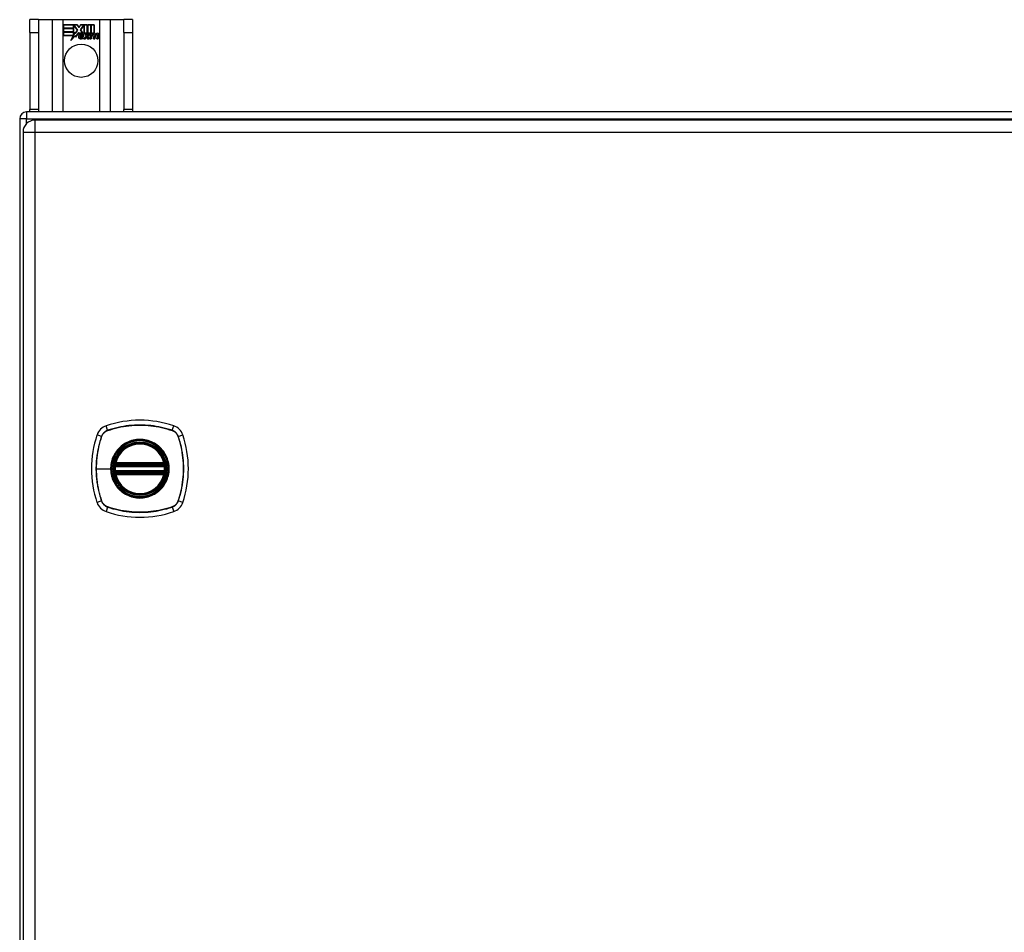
# Model space of a CAD drawing. Header units: inches. Extents: x 11 to 168, y 11 to 114.
# Tile 6 of 14: x 76 to 88, y 63 to 74. Entities that reach past the tile are written whole.
import ezdxf

# ---------------------------------------------------------------- set-up
doc = ezdxf.new("R2010")
doc.units = ezdxf.units.IN
doc.header["$MEASUREMENT"] = 0
doc.layers.add('Visible Edges(ANSI)', color=7, linetype='Continuous', lineweight=25)
doc.layers.add('Visible Tangent Edges(ANSI)', color=7, linetype='Continuous', lineweight=25)

msp = doc.modelspace()

# ---------------------------------------------------------------- linework, layer by layer
at = {"layer": 'Visible Edges(ANSI)'}
for p, q in [((76.365, 74.25), (76.26, 74.25)), ((76.26, 74.094), (76.26, 74.25)), ((76.365, 74.25), (76.365, 74.094)), ((76.365, 74.25), (76.529, 74.25)), ((76.529, 74.25), (76.664, 74.25)), ((76.664, 74.25), (77.106, 74.25)), ((76.669, 74.188), (76.836, 74.188)), ((76.669, 74.148), (76.669, 74.188)), ((76.67, 74.187), (76.67, 74.148)), ((76.836, 74.187), (76.67, 74.187)), ((76.792, 74.148), (76.792, 74.183)), ((76.792, 74.183), (76.796, 74.183)), ((76.792, 74.182), (76.792, 74.148)), ((76.796, 74.182), (76.792, 74.182)), ((76.796, 74.183), (76.839, 74.12)), ((76.838, 74.12), (76.796, 74.182)), ((76.836, 74.188), (76.858, 74.155)), ((76.858, 74.154), (76.836, 74.187)), ((76.858, 74.155), (76.876, 74.188)), ((76.876, 74.187), (76.858, 74.154)), ((76.875, 74.125), (76.918, 74.183)), ((76.876, 74.188), (76.959, 74.188)), ((76.958, 74.187), (76.876, 74.187)), ((76.919, 74.182), (76.876, 74.125)), ((76.918, 74.183), (76.922, 74.183)), ((76.922, 74.182), (76.919, 74.182)), ((76.922, 74.183), (76.922, 74.087)), ((76.922, 74.087), (76.922, 74.182)), ((76.958, 74.068), (76.958, 74.187)), ((76.959, 74.188), (76.959, 74.065)), ((76.964, 74.074), (76.964, 74.188)), ((76.964, 74.188), (77.002, 74.188)), ((76.965, 74.187), (76.965, 74.076)), ((77.001, 74.187), (76.965, 74.187)), ((77.001, 74.087), (77.001, 74.187)), ((77.002, 74.188), (77.002, 74.087)), ((77.007, 74.087), (77.007, 74.188)), ((77.007, 74.188), (77.044, 74.188)), ((77.008, 74.187), (77.008, 74.087)), ((77.043, 74.187), (77.008, 74.187)), ((77.043, 74.089), (77.043, 74.187)), ((77.044, 74.188), (77.044, 74.088)), ((77.106, 74.25), (77.241, 74.25)), ((77.241, 74.25), (77.405, 74.25)), ((77.405, 74.094), (77.405, 74.25)), ((77.51, 74.25), (77.405, 74.25)), ((77.51, 74.25), (77.51, 74.094)), ((76.26, 74.094), (76.26, 73.156)), ((76.365, 74.094), (76.365, 73.156)), ((76.792, 74.148), (76.669, 74.148)), ((76.669, 74.102), (76.669, 74.142)), ((76.669, 74.142), (76.792, 74.142)), ((76.792, 74.102), (76.669, 74.102)), ((76.669, 74.097), (76.792, 74.097)), ((76.669, 74.056), (76.669, 74.097)), ((76.79, 74.056), (76.669, 74.056)), ((76.67, 74.148), (76.792, 74.148)), ((76.67, 74.142), (76.67, 74.103)), ((76.792, 74.142), (76.67, 74.142)), ((76.67, 74.103), (76.792, 74.103)), ((76.792, 74.096), (76.67, 74.096)), ((76.67, 74.096), (76.67, 74.057)), ((76.67, 74.057), (76.791, 74.057)), ((76.759, 73.997), (76.79, 74.056)), ((76.814, 74.055), (76.759, 73.997)), ((76.791, 74.057), (76.762, 74.001)), ((76.762, 74.001), (76.814, 74.056)), ((76.792, 74.103), (76.792, 74.142)), ((76.792, 74.142), (76.792, 74.102)), ((76.792, 74.097), (76.792, 74.062)), ((76.792, 74.061), (76.792, 74.096)), ((76.792, 74.062), (76.793, 74.062)), ((76.793, 74.061), (76.792, 74.061)), ((76.793, 74.062), (76.811, 74.097)), ((76.811, 74.095), (76.793, 74.061)), ((76.811, 74.097), (76.814, 74.085)), ((76.813, 74.083), (76.811, 74.095)), ((76.839, 74.12), (76.813, 74.083)), ((76.814, 74.085), (76.838, 74.12)), ((76.814, 74.056), (76.817, 74.039)), ((76.816, 74.037), (76.814, 74.055)), ((76.856, 74.092), (76.816, 74.037)), ((76.817, 74.039), (76.856, 74.093)), ((76.856, 74.093), (76.864, 74.079)), ((76.864, 74.077), (76.856, 74.092)), ((76.868, 74.045), (76.914, 74.045)), ((76.915, 74.044), (76.869, 74.044)), ((76.901, 74.055), (76.87, 74.055)), ((76.871, 74.056), (76.901, 74.056)), ((76.9, 74.089), (76.875, 74.125)), ((76.876, 74.125), (76.902, 74.088)), ((76.913, 74.015), (76.944, 74.05)), ((76.945, 74.05), (76.915, 74.016)), ((76.922, 74.087), (76.95, 74.087)), ((76.95, 74.087), (76.922, 74.087)), ((76.944, 74.05), (76.927, 74.083)), ((76.927, 74.083), (76.947, 74.083)), ((76.928, 74.082), (76.945, 74.05)), ((76.946, 74.082), (76.928, 74.082)), ((76.956, 74.059), (76.946, 74.082)), ((76.947, 74.083), (76.957, 74.06)), ((76.95, 74.087), (76.958, 74.068)), ((76.959, 74.065), (76.95, 74.087)), ((76.96, 74.059), (76.956, 74.059)), ((76.957, 74.06), (76.959, 74.06)), ((76.959, 74.06), (76.976, 74.083)), ((76.976, 74.082), (76.96, 74.059)), ((76.974, 74.087), (76.964, 74.074)), ((76.965, 74.076), (76.973, 74.087)), ((76.965, 74.05), (76.995, 74.082)), ((76.982, 74.016), (76.965, 74.05)), ((76.996, 74.083), (76.966, 74.05)), ((76.966, 74.05), (76.983, 74.015)), ((76.973, 74.087), (77.001, 74.087)), ((77.002, 74.087), (76.974, 74.087)), ((76.976, 74.083), (76.996, 74.083)), ((76.995, 74.082), (76.976, 74.082)), ((76.991, 74.015), (77.003, 74.083)), ((77.004, 74.082), (76.992, 74.016)), ((77.003, 74.083), (77.018, 74.083)), ((77.017, 74.082), (77.004, 74.082)), ((77.022, 74.087), (77.007, 74.087)), ((77.007, 74.016), (77.012, 74.043)), ((77.008, 74.087), (77.023, 74.087)), ((77.013, 74.043), (77.008, 74.015)), ((77.016, 74.07), (77.017, 74.082)), ((77.021, 74.07), (77.016, 74.07)), ((77.018, 74.083), (77.017, 74.071)), ((77.017, 74.071), (77.02, 74.071)), ((77.021, 74.079), (77.022, 74.087)), ((77.023, 74.087), (77.022, 74.081)), ((77.034, 74.015), (77.041, 74.058)), ((77.042, 74.058), (77.035, 74.016)), ((77.05, 74.016), (77.054, 74.043)), ((77.055, 74.043), (77.05, 74.015)), ((77.076, 74.015), (77.083, 74.058)), ((77.084, 74.058), (77.077, 74.016)), ((77.092, 74.016), (77.1, 74.058)), ((77.101, 74.058), (77.092, 74.015)), ((77.405, 74.094), (77.405, 73.156)), ((77.51, 74.094), (77.51, 73.156)), ((76.906, 74.029), (76.906, 74.018)), ((76.906, 74.019), (76.906, 74.028)), ((76.933, 74.015), (76.913, 74.015)), ((76.915, 74.016), (76.933, 74.016)), ((76.933, 74.016), (76.95, 74.04)), ((76.95, 74.039), (76.933, 74.015)), ((76.95, 74.04), (76.954, 74.04)), ((76.953, 74.039), (76.95, 74.039)), ((76.963, 74.015), (76.953, 74.039)), ((76.954, 74.04), (76.963, 74.016)), ((76.963, 74.016), (76.982, 74.016)), ((76.983, 74.015), (76.963, 74.015)), ((77.008, 74.015), (76.991, 74.015)), ((76.992, 74.016), (77.007, 74.016)), ((77.05, 74.015), (77.034, 74.015)), ((77.035, 74.016), (77.05, 74.016)), ((77.092, 74.015), (77.076, 74.015)), ((77.077, 74.016), (77.092, 74.016)), ((100.051, 73.125), (76.219, 73.125)), ((76.26, 73.125), (76.26, 73.156)), ((76.365, 73.156), (76.365, 73.125)), ((77.405, 73.125), (77.405, 73.156)), ((77.51, 73.156), (77.51, 73.125)), ((76.135, 73.041), (76.135, 53.209)), ((99.948, 73.026), (76.322, 73.026)), ((76.176, 72.88), (76.176, 53.369)), ((77.303, 68.816), (77.897, 68.816)), ((77.307, 68.835), (77.893, 68.835)), ((77.897, 68.737), (77.303, 68.737)), ((77.893, 68.717), (77.307, 68.717))]:
    msp.add_line(p, q, dxfattribs=at)
at = {"layer": 'Visible Edges(ANSI)', "flags": 128}
for points in [[(77.292, 68.829), (77.292, 68.829), (77.292, 68.829), (77.292, 68.829), (77.292, 68.829), (77.291, 68.828), (77.291, 68.828), (77.291, 68.827), (77.291, 68.826), (77.291, 68.825), (77.291, 68.824), (77.291, 68.823), (77.29, 68.822), (77.29, 68.821), (77.29, 68.82), (77.29, 68.818), (77.29, 68.817), (77.29, 68.816), (77.289, 68.814), (77.289, 68.813), (77.289, 68.811), (77.289, 68.81), (77.289, 68.808), (77.289, 68.806), (77.288, 68.805)], [(77.912, 68.805), (77.912, 68.806), (77.911, 68.808), (77.911, 68.81), (77.911, 68.811), (77.911, 68.813), (77.911, 68.814), (77.911, 68.816), (77.91, 68.817), (77.91, 68.818), (77.91, 68.82), (77.91, 68.821), (77.91, 68.822), (77.91, 68.823), (77.909, 68.824), (77.909, 68.825), (77.909, 68.826), (77.909, 68.827), (77.909, 68.828), (77.909, 68.828), (77.909, 68.829), (77.909, 68.829), (77.909, 68.829), (77.909, 68.829), (77.909, 68.829)], [(77.288, 68.748), (77.289, 68.746), (77.289, 68.744), (77.289, 68.743), (77.289, 68.741), (77.289, 68.74), (77.289, 68.738), (77.29, 68.737), (77.29, 68.735), (77.29, 68.734), (77.29, 68.733), (77.29, 68.731), (77.29, 68.73), (77.291, 68.729), (77.291, 68.728), (77.291, 68.727), (77.291, 68.726), (77.291, 68.726), (77.291, 68.725), (77.291, 68.724), (77.292, 68.724), (77.292, 68.724), (77.292, 68.723), (77.292, 68.723), (77.292, 68.723)], [(77.909, 68.723), (77.909, 68.723), (77.909, 68.723), (77.909, 68.724), (77.909, 68.724), (77.909, 68.724), (77.909, 68.725), (77.909, 68.726), (77.909, 68.726), (77.909, 68.727), (77.909, 68.728), (77.91, 68.729), (77.91, 68.73), (77.91, 68.731), (77.91, 68.733), (77.91, 68.734), (77.91, 68.735), (77.911, 68.737), (77.911, 68.738), (77.911, 68.74), (77.911, 68.741), (77.911, 68.743), (77.911, 68.744), (77.912, 68.746), (77.912, 68.748)]]:
    msp.add_lwpolyline(points, dxfattribs=at)
at = {"layer": 'Visible Edges(ANSI)'}
for centre, radius in [((76.885, 73.75), 0.203), ((77.6, 68.776), 0.32), ((77.6, 68.776), 0.315)]:
    msp.add_circle(centre, radius, dxfattribs=at)
for centre, radius, start, end in [((76.876, 74.04), 0.0247, 176.5646, 261.5605), ((76.901, 74.039), 0.049, 134.1684, 176.5646), ((76.901, 74.039), 0.0498, 134.1684, 176.5646), ((76.876, 74.04), 0.0239, 176.5646, 261.5605), ((76.893, 74.047), 0.042, 79.6582, 131.9139), ((76.893, 74.047), 0.0412, 77.079, 133.1785), ((76.893, 74.047), 0.0374, 80.4085, 134.1684), ((76.893, 74.047), 0.0366, 80.3604, 134.1684), ((76.88, 74.041), 0.0127, 160.9907, 244.6784), ((76.88, 74.041), 0.012, 163.5261, 244.6784), ((76.891, 74.053), 0.0218, 109.3797, 175.226), ((76.891, 74.053), 0.021, 109.3797, 172.9975), ((76.889, 74.06), 0.0144, 51.1652, 109.3797), ((76.889, 74.06), 0.0137, 51.1652, 109.3797), ((76.89, 74.061), 0.0119, 331.4547, 51.1652), ((76.89, 74.061), 0.0127, 329.421, 51.1652), ((76.897, 74.065), 0.019, 23.8445, 85.0802), ((76.897, 74.065), 0.0183, 23.8445, 85.1757), ((76.882, 74.059), 0.0345, 336.9643, 23.8445), ((76.882, 74.059), 0.0352, 336.1555, 23.8445), ((77.07, 74.033), 0.0589, 147.5992, 170), ((77.07, 74.033), 0.0581, 147.5992, 170), ((77.045, 74.055), 0.03, 89.4776, 147.4114), ((77.034, 74.056), 0.0165, 96.03, 147.5992), ((77.043, 74.058), 0.03, 88.7952, 136.5849), ((77.045, 74.055), 0.0293, 89.4776, 148.2123), ((77.034, 74.056), 0.0157, 96.03, 147.5992), ((77.043, 74.058), 0.0307, 90.2222, 132.7339), ((77.033, 74.064), 0.00825, 23.5571, 96.03), ((77.033, 74.064), 0.0075, 23.5571, 96.03), ((77.026, 74.061), 0.0154, 350, 23.5571), ((77.026, 74.061), 0.0161, 350, 23.5571), ((77.046, 74.072), 0.0127, 16.9928, 89.4776), ((77.046, 74.072), 0.0119, 16.9928, 89.4776), ((77.113, 74.034), 0.0589, 148.5524, 170.8204), ((77.113, 74.034), 0.0581, 148.5584, 170.8257), ((77.023, 74.065), 0.0353, 357.7769, 16.9928), ((77.023, 74.065), 0.036, 3.6169, 16.9928), ((77.087, 74.054), 0.0307, 89.6788, 153.9508), ((77.087, 74.054), 0.0299, 89.6788, 160.8136), ((77.076, 74.056), 0.0165, 96.1027, 147.6301), ((77.076, 74.056), 0.0157, 96.1027, 147.6083), ((77.075, 74.064), 0.00825, 23.5487, 96.1027), ((77.075, 74.064), 0.0075, 23.5487, 96.1027), ((77.068, 74.061), 0.0154, 349.9922, 23.5487), ((77.068, 74.061), 0.0161, 349.9924, 23.5487), ((77.087, 74.072), 0.0131, 18.4748, 89.6788), ((77.087, 74.072), 0.0124, 18.4748, 89.6788), ((77.065, 74.065), 0.0352, 349, 18.4748), ((77.065, 74.065), 0.036, 349, 18.4748), ((76.884, 74.091), 0.0751, 261.5605, 286.9141), ((76.884, 74.091), 0.0759, 261.5605, 287.3343), ((76.892, 74.065), 0.0391, 244.6784, 290.9242), ((76.892, 74.065), 0.0384, 244.6784, 292.5609), ((76.219, 73.041), 0.084, 90, 180), ((76.322, 72.88), 0.146, 90, 180), ((77.6, 68.087), 1.28, 71.2278, 108.7722), ((77.245, 69.131), 0.177, 108.7722, 161.2278), ((77.955, 69.131), 0.177, 18.7722, 71.2278), ((78.289, 68.776), 1.28, 161.2278, 198.7722), ((76.911, 68.776), 1.28, 341.2278, 18.7722), ((77.6, 68.776), 0.313, 13.6344, 166.3656), ((77.6, 68.776), 0.313, 174.7499, 185.2501), ((77.303, 68.827), 0.0118, 170.216, 270), ((77.6, 68.776), 0.313, 166.3656, 170.216), ((77.307, 68.847), 0.0118, 166.3656, 270), ((77.893, 68.847), 0.0118, 270, 13.6344), ((77.897, 68.827), 0.0118, 270, 9.784), ((77.6, 68.776), 0.313, 9.784, 13.6344), ((77.6, 68.776), 0.313, 354.7499, 5.2501), ((77.303, 68.725), 0.0118, 90, 189.784), ((77.6, 68.776), 0.313, 189.784, 193.6344), ((77.307, 68.705), 0.0118, 90, 193.6344), ((77.6, 68.776), 0.313, 193.6344, 346.3656), ((77.893, 68.705), 0.0118, 346.3656, 90), ((77.897, 68.725), 0.0118, 350.216, 90), ((77.6, 68.776), 0.313, 346.3656, 350.216), ((77.245, 68.421), 0.177, 198.7722, 251.2278), ((77.955, 68.421), 0.177, 288.7722, 341.2278), ((77.6, 69.465), 1.28, 251.2278, 288.7722)]:
    msp.add_arc(centre, radius, start, end, dxfattribs=at)
at = {"layer": 'Visible Tangent Edges(ANSI)'}
for p, q in [((76.529, 74.25), (76.529, 73.125)), ((76.664, 73.125), (76.664, 74.25)), ((77.106, 74.25), (77.106, 73.125)), ((77.241, 73.125), (77.241, 74.25)), ((76.26, 74.094), (76.365, 74.094)), ((77.405, 74.094), (77.51, 74.094)), ((76.219, 73.125), (76.219, 73.041)), ((76.365, 73.156), (76.26, 73.156)), ((77.51, 73.156), (77.405, 73.156)), ((76.219, 73.041), (76.135, 73.041)), ((76.219, 73.041), (100.051, 73.041)), ((76.219, 72.984), (76.219, 73.041)), ((76.322, 72.88), (76.322, 73.026)), ((76.176, 72.88), (76.322, 72.88)), ((76.322, 72.88), (99.948, 72.88)), ((76.322, 53.369), (76.322, 72.88)), ((77.207, 69.244), (77.188, 69.299)), ((77.208, 69.242), (77.208, 69.242)), ((77.992, 69.242), (77.993, 69.242)), ((77.993, 69.244), (78.012, 69.299)), ((77.133, 69.169), (77.078, 69.188)), ((77.134, 69.168), (77.135, 69.169)), ((78.066, 69.169), (78.066, 69.168)), ((78.068, 69.169), (78.123, 69.188)), ((77.069, 68.776), (77.243, 68.776)), ((77.248, 68.776), (77.243, 68.776)), ((77.3, 68.804), (77.288, 68.805)), ((77.298, 68.828), (77.292, 68.829)), ((77.296, 68.85), (77.307, 68.847)), ((77.3, 68.804), (77.9, 68.804)), ((77.303, 68.816), (77.303, 68.826)), ((77.307, 68.835), (77.307, 68.847)), ((77.893, 68.847), (77.307, 68.847)), ((77.307, 68.826), (77.307, 68.835)), ((77.307, 68.826), (77.893, 68.826)), ((77.893, 68.847), (77.904, 68.85)), ((77.893, 68.847), (77.893, 68.835)), ((77.893, 68.835), (77.893, 68.826)), ((77.897, 68.826), (77.897, 68.816)), ((77.912, 68.805), (77.9, 68.804)), ((77.909, 68.829), (77.903, 68.828)), ((77.3, 68.749), (77.288, 68.748)), ((77.292, 68.723), (77.298, 68.724)), ((77.307, 68.705), (77.296, 68.702)), ((77.9, 68.749), (77.3, 68.749)), ((77.303, 68.727), (77.303, 68.737)), ((77.307, 68.717), (77.307, 68.727)), ((77.893, 68.727), (77.307, 68.727)), ((77.307, 68.705), (77.307, 68.717)), ((77.307, 68.705), (77.893, 68.705)), ((77.893, 68.727), (77.893, 68.717)), ((77.893, 68.717), (77.893, 68.705)), ((77.904, 68.702), (77.893, 68.705)), ((77.897, 68.737), (77.897, 68.727)), ((77.912, 68.748), (77.9, 68.749)), ((77.903, 68.724), (77.909, 68.723)), ((77.133, 68.383), (77.078, 68.364)), ((77.135, 68.384), (77.134, 68.384)), ((77.207, 68.309), (77.188, 68.254)), ((77.208, 68.311), (77.208, 68.311)), ((77.993, 68.311), (77.992, 68.311)), ((77.993, 68.309), (78.012, 68.254)), ((78.066, 68.384), (78.066, 68.384)), ((78.123, 68.364), (78.068, 68.383))]:
    msp.add_line(p, q, dxfattribs=at)
at = {"layer": 'Visible Tangent Edges(ANSI)', "flags": 128}
for points in [[(77.207, 69.244), (77.203, 69.242), (77.198, 69.241), (77.194, 69.239), (77.19, 69.237), (77.186, 69.235), (77.182, 69.232), (77.179, 69.23), (77.175, 69.227), (77.171, 69.224), (77.168, 69.222), (77.164, 69.218), (77.161, 69.215), (77.158, 69.212), (77.155, 69.209), (77.152, 69.205), (77.149, 69.202), (77.147, 69.198), (77.144, 69.194), (77.142, 69.19), (77.14, 69.186), (77.138, 69.182), (77.136, 69.178), (77.134, 69.174), (77.133, 69.169)], [(77.135, 69.169), (77.136, 69.173), (77.138, 69.177), (77.14, 69.181), (77.142, 69.185), (77.144, 69.189), (77.146, 69.193), (77.149, 69.196), (77.151, 69.2), (77.154, 69.204), (77.157, 69.207), (77.16, 69.21), (77.163, 69.214), (77.166, 69.217), (77.169, 69.22), (77.173, 69.222), (77.176, 69.225), (77.18, 69.228), (77.184, 69.23), (77.187, 69.233), (77.191, 69.235), (77.195, 69.237), (77.199, 69.239), (77.204, 69.24), (77.208, 69.242)], [(77.993, 69.244), (77.962, 69.254), (77.93, 69.263), (77.897, 69.272), (77.865, 69.28), (77.832, 69.286), (77.799, 69.292), (77.766, 69.297), (77.733, 69.301), (77.699, 69.304), (77.666, 69.307), (77.633, 69.308), (77.599, 69.308), (77.566, 69.308), (77.533, 69.307), (77.5, 69.304), (77.466, 69.301), (77.433, 69.297), (77.4, 69.292), (77.368, 69.286), (77.335, 69.279), (77.303, 69.272), (77.271, 69.263), (77.239, 69.254), (77.207, 69.244)], [(77.208, 69.242), (77.24, 69.252), (77.271, 69.262), (77.304, 69.27), (77.336, 69.278), (77.368, 69.285), (77.401, 69.291), (77.434, 69.296), (77.467, 69.3), (77.5, 69.303), (77.533, 69.305), (77.566, 69.307), (77.599, 69.307), (77.633, 69.307), (77.666, 69.305), (77.699, 69.303), (77.732, 69.3), (77.765, 69.296), (77.798, 69.291), (77.831, 69.285), (77.864, 69.278), (77.896, 69.27), (77.929, 69.262), (77.961, 69.252), (77.992, 69.242)], [(78.068, 69.169), (78.066, 69.174), (78.064, 69.178), (78.063, 69.182), (78.061, 69.186), (78.058, 69.19), (78.056, 69.194), (78.054, 69.198), (78.051, 69.202), (78.048, 69.205), (78.045, 69.209), (78.042, 69.212), (78.039, 69.215), (78.036, 69.218), (78.033, 69.222), (78.029, 69.224), (78.025, 69.227), (78.022, 69.23), (78.018, 69.232), (78.014, 69.235), (78.01, 69.237), (78.006, 69.239), (78.002, 69.241), (77.997, 69.242), (77.993, 69.244)], [(77.993, 69.242), (77.997, 69.24), (78.001, 69.239), (78.005, 69.237), (78.009, 69.235), (78.013, 69.233), (78.017, 69.23), (78.02, 69.228), (78.024, 69.225), (78.028, 69.222), (78.031, 69.22), (78.034, 69.217), (78.037, 69.214), (78.041, 69.21), (78.044, 69.207), (78.046, 69.204), (78.049, 69.2), (78.052, 69.196), (78.054, 69.193), (78.056, 69.189), (78.059, 69.185), (78.061, 69.181), (78.062, 69.177), (78.064, 69.173), (78.066, 69.169)], [(77.133, 69.169), (77.122, 69.138), (77.113, 69.106), (77.104, 69.073), (77.097, 69.041), (77.09, 69.008), (77.084, 68.975), (77.079, 68.942), (77.075, 68.909), (77.072, 68.876), (77.07, 68.842), (77.068, 68.809), (77.068, 68.776), (77.068, 68.742), (77.07, 68.709), (77.072, 68.676), (77.075, 68.643), (77.079, 68.61), (77.084, 68.577), (77.09, 68.544), (77.097, 68.511), (77.104, 68.479), (77.113, 68.447), (77.122, 68.415), (77.133, 68.383)], [(77.069, 68.776), (77.069, 68.793), (77.07, 68.809), (77.07, 68.826), (77.071, 68.843), (77.072, 68.859), (77.073, 68.876), (77.075, 68.892), (77.077, 68.909), (77.079, 68.925), (77.081, 68.942), (77.083, 68.958), (77.086, 68.975), (77.089, 68.991), (77.092, 69.008), (77.095, 69.024), (77.098, 69.04), (77.102, 69.057), (77.106, 69.073), (77.11, 69.089), (77.115, 69.105), (77.119, 69.121), (77.124, 69.137), (77.129, 69.152), (77.134, 69.168)], [(77.248, 68.776), (77.26, 68.868), (77.295, 68.953), (77.351, 69.026), (77.424, 69.081), (77.509, 69.116), (77.601, 69.128), (77.692, 69.116), (77.777, 69.081), (77.85, 69.025), (77.905, 68.952), (77.94, 68.867), (77.952, 68.776), (77.94, 68.685), (77.905, 68.6), (77.849, 68.527), (77.776, 68.471), (77.691, 68.436), (77.6, 68.424), (77.509, 68.436), (77.424, 68.471), (77.351, 68.527), (77.295, 68.6), (77.26, 68.685), (77.248, 68.776)], [(77.828, 69.051), (77.812, 69.063), (77.795, 69.075), (77.777, 69.086), (77.759, 69.096), (77.74, 69.104), (77.721, 69.112), (77.702, 69.118), (77.682, 69.124), (77.662, 69.128), (77.641, 69.131), (77.621, 69.132), (77.6, 69.133), (77.579, 69.133), (77.559, 69.131), (77.539, 69.128), (77.518, 69.124), (77.498, 69.118), (77.479, 69.112), (77.46, 69.104), (77.441, 69.096), (77.423, 69.086), (77.405, 69.075), (77.389, 69.063), (77.373, 69.051)], [(78.066, 69.168), (78.076, 69.137), (78.085, 69.105), (78.094, 69.073), (78.102, 69.041), (78.109, 69.008), (78.114, 68.975), (78.119, 68.943), (78.124, 68.91), (78.127, 68.877), (78.129, 68.843), (78.13, 68.81), (78.131, 68.777), (78.13, 68.744), (78.129, 68.71), (78.127, 68.677), (78.124, 68.644), (78.12, 68.611), (78.115, 68.578), (78.109, 68.545), (78.102, 68.512), (78.094, 68.48), (78.086, 68.448), (78.076, 68.416), (78.066, 68.384)], [(78.068, 68.383), (78.078, 68.415), (78.087, 68.447), (78.096, 68.479), (78.103, 68.512), (78.11, 68.544), (78.116, 68.577), (78.121, 68.611), (78.125, 68.644), (78.128, 68.677), (78.13, 68.71), (78.132, 68.744), (78.132, 68.777), (78.132, 68.81), (78.13, 68.844), (78.128, 68.877), (78.125, 68.91), (78.121, 68.943), (78.116, 68.976), (78.11, 69.009), (78.103, 69.041), (78.096, 69.074), (78.087, 69.106), (78.078, 69.138), (78.068, 69.169)], [(77.325, 69.004), (77.319, 68.996), (77.313, 68.988), (77.307, 68.979), (77.301, 68.971), (77.296, 68.962), (77.29, 68.953), (77.285, 68.944), (77.281, 68.935), (77.276, 68.926), (77.272, 68.916), (77.268, 68.907), (77.264, 68.897), (77.261, 68.888), (77.258, 68.878), (77.255, 68.868), (77.253, 68.858), (77.25, 68.848), (77.249, 68.838), (77.247, 68.827), (77.246, 68.817), (77.245, 68.807), (77.244, 68.797), (77.243, 68.786), (77.243, 68.776)], [(77.373, 69.051), (77.37, 69.049), (77.368, 69.047), (77.366, 69.045), (77.364, 69.044), (77.362, 69.042), (77.36, 69.04), (77.358, 69.038), (77.356, 69.036), (77.354, 69.034), (77.352, 69.032), (77.35, 69.03), (77.348, 69.028), (77.346, 69.026), (77.344, 69.024), (77.342, 69.022), (77.34, 69.02), (77.338, 69.018), (77.336, 69.016), (77.335, 69.014), (77.333, 69.012), (77.331, 69.01), (77.329, 69.008), (77.327, 69.006), (77.325, 69.004)], [(77.875, 69.004), (77.873, 69.006), (77.871, 69.008), (77.869, 69.01), (77.867, 69.012), (77.866, 69.014), (77.864, 69.016), (77.862, 69.018), (77.86, 69.02), (77.858, 69.022), (77.856, 69.024), (77.854, 69.026), (77.852, 69.028), (77.85, 69.03), (77.848, 69.032), (77.846, 69.034), (77.844, 69.036), (77.842, 69.038), (77.84, 69.04), (77.838, 69.042), (77.836, 69.044), (77.834, 69.045), (77.832, 69.047), (77.83, 69.049), (77.828, 69.051)], [(77.875, 68.549), (77.887, 68.565), (77.899, 68.582), (77.91, 68.599), (77.92, 68.617), (77.928, 68.636), (77.936, 68.655), (77.942, 68.675), (77.948, 68.695), (77.952, 68.715), (77.955, 68.735), (77.956, 68.756), (77.957, 68.776), (77.956, 68.797), (77.955, 68.817), (77.952, 68.838), (77.947, 68.858), (77.942, 68.878), (77.936, 68.897), (77.928, 68.917), (77.919, 68.935), (77.91, 68.953), (77.899, 68.971), (77.887, 68.988), (77.875, 69.004)], [(77.134, 68.384), (77.129, 68.4), (77.124, 68.416), (77.119, 68.432), (77.115, 68.448), (77.11, 68.464), (77.106, 68.48), (77.102, 68.496), (77.098, 68.512), (77.095, 68.528), (77.092, 68.545), (77.089, 68.561), (77.086, 68.577), (77.083, 68.594), (77.081, 68.61), (77.079, 68.627), (77.077, 68.643), (77.075, 68.66), (77.073, 68.677), (77.072, 68.693), (77.071, 68.71), (77.07, 68.726), (77.07, 68.743), (77.069, 68.76), (77.069, 68.776)], [(77.243, 68.776), (77.243, 68.766), (77.244, 68.756), (77.245, 68.745), (77.246, 68.735), (77.247, 68.725), (77.249, 68.715), (77.251, 68.705), (77.253, 68.695), (77.255, 68.685), (77.258, 68.675), (77.261, 68.665), (77.264, 68.655), (77.268, 68.646), (77.272, 68.636), (77.276, 68.627), (77.281, 68.617), (77.285, 68.608), (77.29, 68.599), (77.296, 68.59), (77.301, 68.582), (77.307, 68.573), (77.313, 68.565), (77.319, 68.557), (77.325, 68.549)], [(77.296, 68.85), (77.296, 68.849), (77.296, 68.848), (77.295, 68.847), (77.295, 68.846), (77.295, 68.845), (77.295, 68.844), (77.295, 68.843), (77.295, 68.842), (77.295, 68.841), (77.295, 68.841), (77.295, 68.84), (77.295, 68.839), (77.295, 68.838), (77.295, 68.837), (77.295, 68.836), (77.295, 68.835), (77.295, 68.834), (77.296, 68.833), (77.296, 68.832), (77.296, 68.832), (77.297, 68.831), (77.297, 68.83), (77.297, 68.829), (77.298, 68.828)], [(77.298, 68.828), (77.298, 68.828), (77.298, 68.828), (77.298, 68.828), (77.298, 68.828), (77.299, 68.828), (77.299, 68.827), (77.299, 68.827), (77.299, 68.827), (77.299, 68.827), (77.3, 68.827), (77.3, 68.827), (77.3, 68.827), (77.3, 68.827), (77.301, 68.826), (77.301, 68.826), (77.301, 68.826), (77.301, 68.826), (77.302, 68.826), (77.302, 68.826), (77.302, 68.826), (77.302, 68.826), (77.303, 68.826), (77.303, 68.826), (77.303, 68.826)], [(77.3, 68.804), (77.3, 68.805), (77.3, 68.805), (77.301, 68.806), (77.301, 68.807), (77.301, 68.808), (77.301, 68.808), (77.301, 68.809), (77.301, 68.81), (77.302, 68.81), (77.302, 68.811), (77.302, 68.812), (77.302, 68.812), (77.302, 68.813), (77.302, 68.813), (77.303, 68.814), (77.303, 68.814), (77.303, 68.814), (77.303, 68.815), (77.303, 68.815), (77.303, 68.815), (77.303, 68.815), (77.303, 68.816), (77.303, 68.816), (77.303, 68.816)], [(77.303, 68.826), (77.303, 68.826), (77.304, 68.826), (77.304, 68.826), (77.304, 68.826), (77.304, 68.826), (77.304, 68.826), (77.304, 68.826), (77.305, 68.826), (77.305, 68.826), (77.305, 68.826), (77.305, 68.826), (77.305, 68.826), (77.306, 68.826), (77.306, 68.826), (77.306, 68.826), (77.306, 68.826), (77.306, 68.826), (77.306, 68.826), (77.307, 68.826), (77.307, 68.826), (77.307, 68.826), (77.307, 68.826), (77.307, 68.826), (77.307, 68.826)], [(77.893, 68.826), (77.893, 68.826), (77.893, 68.826), (77.893, 68.826), (77.893, 68.826), (77.894, 68.826), (77.894, 68.826), (77.894, 68.826), (77.894, 68.826), (77.894, 68.826), (77.895, 68.826), (77.895, 68.826), (77.895, 68.826), (77.895, 68.826), (77.895, 68.826), (77.895, 68.826), (77.896, 68.826), (77.896, 68.826), (77.896, 68.826), (77.896, 68.826), (77.896, 68.826), (77.896, 68.826), (77.897, 68.826), (77.897, 68.826), (77.897, 68.826)], [(77.897, 68.826), (77.897, 68.826), (77.897, 68.826), (77.898, 68.826), (77.898, 68.826), (77.898, 68.826), (77.898, 68.826), (77.899, 68.826), (77.899, 68.826), (77.899, 68.826), (77.9, 68.826), (77.9, 68.827), (77.9, 68.827), (77.9, 68.827), (77.9, 68.827), (77.901, 68.827), (77.901, 68.827), (77.901, 68.827), (77.901, 68.827), (77.902, 68.828), (77.902, 68.828), (77.902, 68.828), (77.902, 68.828), (77.902, 68.828), (77.903, 68.828)], [(77.897, 68.816), (77.897, 68.816), (77.897, 68.816), (77.897, 68.815), (77.897, 68.815), (77.897, 68.815), (77.897, 68.815), (77.897, 68.814), (77.897, 68.814), (77.898, 68.814), (77.898, 68.813), (77.898, 68.813), (77.898, 68.812), (77.898, 68.812), (77.898, 68.811), (77.899, 68.81), (77.899, 68.81), (77.899, 68.809), (77.899, 68.808), (77.899, 68.808), (77.899, 68.807), (77.9, 68.806), (77.9, 68.805), (77.9, 68.805), (77.9, 68.804)], [(77.903, 68.828), (77.903, 68.829), (77.903, 68.83), (77.904, 68.831), (77.904, 68.832), (77.904, 68.832), (77.905, 68.833), (77.905, 68.834), (77.905, 68.835), (77.905, 68.836), (77.905, 68.837), (77.905, 68.838), (77.905, 68.839), (77.905, 68.84), (77.905, 68.841), (77.905, 68.841), (77.905, 68.842), (77.905, 68.843), (77.905, 68.844), (77.905, 68.845), (77.905, 68.846), (77.905, 68.847), (77.905, 68.848), (77.904, 68.849), (77.904, 68.85)], [(77.298, 68.724), (77.297, 68.723), (77.297, 68.723), (77.297, 68.722), (77.296, 68.721), (77.296, 68.72), (77.296, 68.719), (77.295, 68.718), (77.295, 68.717), (77.295, 68.717), (77.295, 68.716), (77.295, 68.715), (77.295, 68.714), (77.295, 68.713), (77.295, 68.712), (77.295, 68.711), (77.295, 68.71), (77.295, 68.709), (77.295, 68.708), (77.295, 68.707), (77.295, 68.706), (77.295, 68.705), (77.296, 68.704), (77.296, 68.703), (77.296, 68.702)], [(77.303, 68.727), (77.303, 68.727), (77.303, 68.727), (77.302, 68.727), (77.302, 68.727), (77.302, 68.726), (77.302, 68.726), (77.301, 68.726), (77.301, 68.726), (77.301, 68.726), (77.301, 68.726), (77.3, 68.726), (77.3, 68.726), (77.3, 68.726), (77.3, 68.726), (77.299, 68.725), (77.299, 68.725), (77.299, 68.725), (77.299, 68.725), (77.299, 68.725), (77.298, 68.725), (77.298, 68.725), (77.298, 68.724), (77.298, 68.724), (77.298, 68.724)], [(77.303, 68.737), (77.303, 68.737), (77.303, 68.737), (77.303, 68.737), (77.303, 68.737), (77.303, 68.737), (77.303, 68.738), (77.303, 68.738), (77.303, 68.738), (77.303, 68.739), (77.302, 68.739), (77.302, 68.74), (77.302, 68.74), (77.302, 68.741), (77.302, 68.741), (77.302, 68.742), (77.301, 68.743), (77.301, 68.743), (77.301, 68.744), (77.301, 68.745), (77.301, 68.746), (77.301, 68.746), (77.3, 68.747), (77.3, 68.748), (77.3, 68.749)], [(77.307, 68.727), (77.307, 68.727), (77.307, 68.727), (77.307, 68.727), (77.307, 68.727), (77.307, 68.727), (77.306, 68.727), (77.306, 68.727), (77.306, 68.727), (77.306, 68.727), (77.306, 68.727), (77.306, 68.727), (77.305, 68.727), (77.305, 68.727), (77.305, 68.727), (77.305, 68.727), (77.305, 68.727), (77.304, 68.727), (77.304, 68.727), (77.304, 68.727), (77.304, 68.727), (77.304, 68.727), (77.304, 68.727), (77.303, 68.727), (77.303, 68.727)], [(77.897, 68.727), (77.897, 68.727), (77.897, 68.727), (77.896, 68.727), (77.896, 68.727), (77.896, 68.727), (77.896, 68.727), (77.896, 68.727), (77.896, 68.727), (77.895, 68.727), (77.895, 68.727), (77.895, 68.727), (77.895, 68.727), (77.895, 68.727), (77.895, 68.727), (77.894, 68.727), (77.894, 68.727), (77.894, 68.727), (77.894, 68.727), (77.894, 68.727), (77.893, 68.727), (77.893, 68.727), (77.893, 68.727), (77.893, 68.727), (77.893, 68.727)], [(77.9, 68.749), (77.9, 68.748), (77.9, 68.747), (77.9, 68.746), (77.899, 68.746), (77.899, 68.745), (77.899, 68.744), (77.899, 68.743), (77.899, 68.743), (77.899, 68.742), (77.898, 68.741), (77.898, 68.741), (77.898, 68.74), (77.898, 68.74), (77.898, 68.739), (77.898, 68.739), (77.897, 68.738), (77.897, 68.738), (77.897, 68.738), (77.897, 68.737), (77.897, 68.737), (77.897, 68.737), (77.897, 68.737), (77.897, 68.737), (77.897, 68.737)], [(77.903, 68.724), (77.902, 68.724), (77.902, 68.724), (77.902, 68.725), (77.902, 68.725), (77.902, 68.725), (77.901, 68.725), (77.901, 68.725), (77.901, 68.725), (77.901, 68.725), (77.9, 68.726), (77.9, 68.726), (77.9, 68.726), (77.9, 68.726), (77.9, 68.726), (77.899, 68.726), (77.899, 68.726), (77.899, 68.726), (77.898, 68.726), (77.898, 68.726), (77.898, 68.727), (77.898, 68.727), (77.897, 68.727), (77.897, 68.727), (77.897, 68.727)], [(77.904, 68.702), (77.904, 68.703), (77.905, 68.704), (77.905, 68.705), (77.905, 68.706), (77.905, 68.707), (77.905, 68.708), (77.905, 68.709), (77.905, 68.71), (77.905, 68.711), (77.905, 68.712), (77.905, 68.713), (77.905, 68.714), (77.905, 68.715), (77.905, 68.716), (77.905, 68.717), (77.905, 68.717), (77.905, 68.718), (77.905, 68.719), (77.904, 68.72), (77.904, 68.721), (77.904, 68.722), (77.903, 68.723), (77.903, 68.723), (77.903, 68.724)], [(77.325, 68.549), (77.327, 68.547), (77.329, 68.544), (77.331, 68.542), (77.333, 68.54), (77.335, 68.538), (77.336, 68.536), (77.338, 68.534), (77.34, 68.532), (77.342, 68.53), (77.344, 68.528), (77.346, 68.526), (77.348, 68.524), (77.35, 68.522), (77.352, 68.52), (77.354, 68.518), (77.356, 68.516), (77.358, 68.514), (77.36, 68.513), (77.362, 68.511), (77.364, 68.509), (77.366, 68.507), (77.368, 68.505), (77.37, 68.503), (77.373, 68.502)], [(77.828, 68.502), (77.83, 68.503), (77.832, 68.505), (77.834, 68.507), (77.836, 68.509), (77.838, 68.511), (77.84, 68.513), (77.842, 68.514), (77.844, 68.516), (77.846, 68.518), (77.848, 68.52), (77.85, 68.522), (77.852, 68.524), (77.854, 68.526), (77.856, 68.528), (77.858, 68.53), (77.86, 68.532), (77.862, 68.534), (77.864, 68.536), (77.866, 68.538), (77.867, 68.54), (77.869, 68.542), (77.871, 68.544), (77.873, 68.547), (77.875, 68.549)], [(77.373, 68.502), (77.389, 68.489), (77.406, 68.477), (77.423, 68.467), (77.441, 68.457), (77.46, 68.448), (77.479, 68.441), (77.499, 68.434), (77.518, 68.429), (77.539, 68.425), (77.559, 68.422), (77.58, 68.42), (77.6, 68.419), (77.621, 68.42), (77.641, 68.422), (77.662, 68.425), (77.682, 68.429), (77.702, 68.434), (77.721, 68.441), (77.741, 68.448), (77.759, 68.457), (77.777, 68.467), (77.795, 68.477), (77.812, 68.489), (77.828, 68.502)], [(77.133, 68.383), (77.134, 68.379), (77.136, 68.375), (77.138, 68.37), (77.14, 68.366), (77.142, 68.362), (77.144, 68.358), (77.147, 68.355), (77.149, 68.351), (77.152, 68.347), (77.155, 68.344), (77.158, 68.34), (77.161, 68.337), (77.164, 68.334), (77.168, 68.331), (77.171, 68.328), (77.175, 68.325), (77.179, 68.323), (77.182, 68.32), (77.186, 68.318), (77.19, 68.316), (77.194, 68.314), (77.198, 68.312), (77.203, 68.31), (77.207, 68.309)], [(77.208, 68.311), (77.204, 68.312), (77.199, 68.314), (77.195, 68.316), (77.191, 68.318), (77.187, 68.32), (77.184, 68.322), (77.18, 68.325), (77.176, 68.327), (77.173, 68.33), (77.169, 68.333), (77.166, 68.336), (77.163, 68.339), (77.16, 68.342), (77.157, 68.345), (77.154, 68.349), (77.151, 68.352), (77.149, 68.356), (77.146, 68.36), (77.144, 68.364), (77.142, 68.367), (77.14, 68.371), (77.138, 68.376), (77.136, 68.38), (77.135, 68.384)], [(77.207, 68.309), (77.239, 68.298), (77.271, 68.289), (77.303, 68.281), (77.336, 68.273), (77.368, 68.266), (77.401, 68.26), (77.434, 68.255), (77.468, 68.251), (77.501, 68.248), (77.534, 68.246), (77.568, 68.245), (77.601, 68.244), (77.634, 68.245), (77.667, 68.246), (77.701, 68.248), (77.734, 68.251), (77.767, 68.255), (77.8, 68.26), (77.832, 68.266), (77.865, 68.273), (77.897, 68.281), (77.93, 68.289), (77.962, 68.298), (77.993, 68.309)], [(77.992, 68.311), (77.961, 68.3), (77.929, 68.291), (77.897, 68.282), (77.864, 68.275), (77.832, 68.268), (77.799, 68.262), (77.766, 68.257), (77.733, 68.253), (77.7, 68.25), (77.667, 68.247), (77.634, 68.246), (77.601, 68.245), (77.568, 68.246), (77.534, 68.247), (77.501, 68.249), (77.468, 68.253), (77.435, 68.257), (77.402, 68.262), (77.369, 68.268), (77.336, 68.275), (77.304, 68.282), (77.272, 68.291), (77.24, 68.3), (77.208, 68.311)], [(78.066, 68.384), (78.064, 68.38), (78.062, 68.376), (78.061, 68.371), (78.059, 68.367), (78.056, 68.364), (78.054, 68.36), (78.052, 68.356), (78.049, 68.352), (78.046, 68.349), (78.044, 68.345), (78.041, 68.342), (78.037, 68.339), (78.034, 68.336), (78.031, 68.333), (78.028, 68.33), (78.024, 68.327), (78.02, 68.325), (78.017, 68.322), (78.013, 68.32), (78.009, 68.318), (78.005, 68.316), (78.001, 68.314), (77.997, 68.312), (77.993, 68.311)], [(77.993, 68.309), (77.997, 68.31), (78.002, 68.312), (78.006, 68.314), (78.01, 68.316), (78.014, 68.318), (78.018, 68.32), (78.022, 68.323), (78.025, 68.325), (78.029, 68.328), (78.033, 68.331), (78.036, 68.334), (78.039, 68.337), (78.042, 68.34), (78.045, 68.344), (78.048, 68.347), (78.051, 68.351), (78.054, 68.355), (78.056, 68.358), (78.058, 68.362), (78.061, 68.366), (78.063, 68.37), (78.064, 68.375), (78.066, 68.379), (78.068, 68.383)]]:
    msp.add_lwpolyline(points, dxfattribs=at)
at = {"layer": 'Visible Tangent Edges(ANSI)'}
for radius in [0.346, 0.342, 0.325, 0.324]:
    msp.add_circle((77.6, 68.776), radius, dxfattribs=at)
for start, end in [(13.6344, 166.3656), (174.7499, 185.2501), (354.7499, 5.2501), (193.6344, 346.3656)]:
    msp.add_arc((77.6, 68.776), 0.301, start, end, dxfattribs=at)
for centre, major_axis, ratio, start_param, end_param in [((77.209, 69.239), (0.00312, -0.00933), 0.002893, 4.189559, 4.430205), ((77.992, 69.239), (-0.00312, -0.00933), 0.002893, 1.85298, 2.093627), ((77.137, 69.168), (0.00933, -0.00312), 0.002893, 1.85298, 2.093627), ((78.063, 69.168), (-0.00933, -0.00312), 0.002893, 4.189559, 4.430205), ((77.292, 68.829), (0.00773, 0.00893), 0.431674, 4.96723, 6.283185), ((77.303, 68.824), (0.0021, 0.0116), 0.025638, 0, 1.426581), ((77.897, 68.824), (-0.0021, 0.0116), 0.025638, 4.856604, 6.283185), ((77.908, 68.829), (-0.00773, 0.00893), 0.431674, 0, 1.315955), ((77.292, 68.723), (0.00773, -0.00893), 0.431674, 0, 1.315955), ((77.303, 68.729), (0.0021, -0.0116), 0.025638, 4.856604, 6.283185), ((77.897, 68.729), (-0.0021, -0.0116), 0.025638, 0, 1.426581), ((77.908, 68.723), (-0.00773, -0.00893), 0.431674, 4.96723, 6.283185), ((77.137, 68.385), (0.00933, 0.00312), 0.002893, 4.189559, 4.430205), ((77.209, 68.313), (0.00312, 0.00933), 0.002893, 1.85298, 2.093627), ((77.992, 68.313), (0.00312, -0.00933), 0.002893, 1.047966, 1.288612), ((78.063, 68.385), (-0.00933, 0.00312), 0.002893, 1.85298, 2.093627)]:
    msp.add_ellipse(centre, major_axis=major_axis, ratio=ratio, start_param=start_param, end_param=end_param, dxfattribs=at)

doc.saveas('drawing.dxf')
